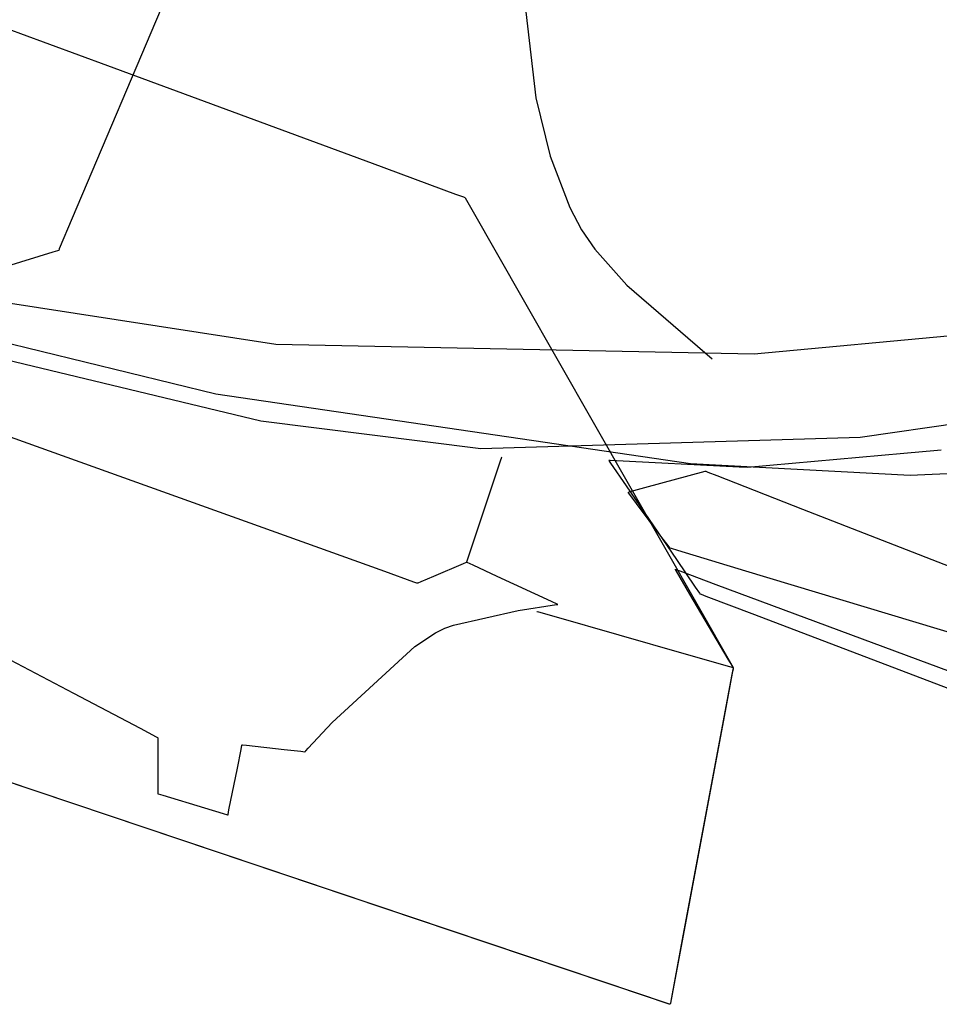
# Model space of a CAD drawing. Extents: x -3.81 to 3.8, y -2.54 to 5.19.
# Tile 75 of 93: x 2.42 to 2.81, y -0.66 to -0.24. Entities that reach past the tile are written whole.
import ezdxf

# ---------------------------------------------------------------- set-up
doc = ezdxf.new("R2010")
doc.units = 0

msp = doc.modelspace()

# ---------------------------------------------------------------- linework, layer by layer
at = {"layer": 'Layer 1', "color": 7, "linetype": 'CONTINUOUS'}
for p, q in [((2.501611, -0.189676), (2.444146, -0.32536)), ((2.633872, -0.222309), (2.639787, -0.274555)), ((2.418422, -0.245879), (2.422278, -0.247303)), ((2.422278, -0.247303), (2.459079, -0.260891)), ((2.459079, -0.260891), (2.57077, -0.30213)), ((2.639787, -0.274555), (2.645862, -0.299162)), ((2.645862, -0.299162), (2.654158, -0.320817)), ((2.57077, -0.30213), (2.605958, -0.315122)), ((2.605958, -0.315122), (2.609242, -0.316335)), ((2.177311, -0.319531), (2.504745, -0.399544)), ((2.609242, -0.316335), (2.609845, -0.316557)), ((2.609845, -0.316557), (2.60988, -0.31657)), ((2.60988, -0.31657), (2.609882, -0.316571)), ((2.609882, -0.316571), (2.609882, -0.316571)), ((2.609882, -0.316571), (2.609882, -0.316571)), ((2.609882, -0.316571), (2.609882, -0.316571)), ((2.609882, -0.316571), (2.609882, -0.316571)), ((2.609882, -0.316571), (2.609882, -0.316571)), ((2.609882, -0.316571), (2.609883, -0.316572)), ((2.609883, -0.316572), (2.609885, -0.316577)), ((2.609885, -0.316577), (2.609896, -0.316595)), ((2.609896, -0.316595), (2.610005, -0.316786)), ((2.610005, -0.316786), (2.610542, -0.317728)), ((2.610542, -0.317728), (2.612812, -0.321703)), ((2.612812, -0.321703), (2.634468, -0.359636)), ((2.654158, -0.320817), (2.659175, -0.330191)), ((2.444146, -0.32536), (2.438669, -0.338291)), ((2.659175, -0.330191), (2.664797, -0.338422)), ((2.435923, -0.339703), (2.416382, -0.345729)), ((2.437922, -0.339086), (2.435923, -0.339703)), ((2.438341, -0.338957), (2.437922, -0.339086)), ((2.438381, -0.338945), (2.438341, -0.338957)), ((2.438391, -0.338942), (2.438381, -0.338945)), ((2.438393, -0.338941), (2.438391, -0.338942)), ((2.438394, -0.338941), (2.438393, -0.338941)), ((2.438395, -0.338939), (2.438394, -0.33894)), ((2.438394, -0.33894), (2.438394, -0.338941)), ((2.438394, -0.338941), (2.438394, -0.338941)), ((2.438394, -0.338941), (2.438394, -0.338941)), ((2.438394, -0.338941), (2.438394, -0.338941)), ((2.438394, -0.338941), (2.438394, -0.338941)), ((2.438669, -0.338291), (2.438395, -0.338939)), ((2.664797, -0.338422), (2.678282, -0.353671)), ((2.367276, -0.353413), (2.530028, -0.378499)), ((2.523741, -0.411035), (2.290666, -0.355094)), ((2.678282, -0.353671), (2.714319, -0.384717)), ((2.634468, -0.359636), (2.723209, -0.515079)), ((2.732053, -0.382585), (2.834922, -0.373086)), ((2.530028, -0.378499), (2.732053, -0.382585)), ((2.504745, -0.399544), (2.705158, -0.428891)), ((2.576031, -0.474546), (2.400264, -0.411382)), ((2.616564, -0.422766), (2.523741, -0.411035)), ((2.846222, -0.40782), (2.776794, -0.417894)), ((2.776794, -0.417894), (2.616564, -0.422766)), ((2.809444, -0.423406), (2.7952, -0.4247)), ((2.810922, -0.423271), (2.809444, -0.423406)), ((2.624845, -0.427968), (2.610622, -0.470634)), ((2.625373, -0.426384), (2.624845, -0.427968)), ((2.625423, -0.426235), (2.625373, -0.426384)), ((2.625434, -0.426201), (2.625423, -0.426235)), ((2.625437, -0.426194), (2.625434, -0.426201)), ((2.625437, -0.426193), (2.625437, -0.426193)), ((2.625437, -0.426193), (2.625437, -0.426193)), ((2.625437, -0.426193), (2.625437, -0.426193)), ((2.625437, -0.426193), (2.625437, -0.426193)), ((2.625437, -0.426193), (2.625437, -0.426193)), ((2.625437, -0.426193), (2.625437, -0.426193)), ((2.625437, -0.426193), (2.625437, -0.426193)), ((2.625437, -0.426193), (2.625437, -0.426194)), ((2.670619, -0.427677), (2.670618, -0.427677)), ((2.670618, -0.427677), (2.670618, -0.427677)), ((2.670618, -0.427677), (2.670618, -0.427677)), ((2.670618, -0.427677), (2.670618, -0.427677)), ((2.670618, -0.427677), (2.670618, -0.427677)), ((2.670618, -0.427677), (2.670618, -0.427677)), ((2.670618, -0.427677), (2.670618, -0.427677)), ((2.670618, -0.427677), (2.670619, -0.427679)), ((2.670624, -0.427677), (2.670619, -0.427677)), ((2.670619, -0.427679), (2.670622, -0.427683)), ((2.670622, -0.427683), (2.670635, -0.427701)), ((2.670643, -0.427678), (2.670624, -0.427677)), ((2.670635, -0.427701), (2.670767, -0.427895)), ((2.671244, -0.427708), (2.670643, -0.427678)), ((2.670767, -0.427895), (2.671405, -0.428828)), ((2.725751, -0.430432), (2.671244, -0.427708)), ((2.7952, -0.4247), (2.729178, -0.430603)), ((2.671405, -0.428828), (2.677965, -0.438415)), ((2.685838, -0.439079), (2.711358, -0.432118)), ((2.705158, -0.428891), (2.797851, -0.433899)), ((2.711358, -0.432118), (2.711358, -0.432118)), ((2.711358, -0.432118), (2.711358, -0.432118)), ((2.711358, -0.432118), (2.711358, -0.432118)), ((2.711358, -0.432118), (2.711359, -0.432118)), ((2.711359, -0.432118), (2.71136, -0.432119)), ((2.71136, -0.432119), (2.711364, -0.43212)), ((2.711364, -0.43212), (2.711381, -0.432127)), ((2.711381, -0.432127), (2.711564, -0.432199)), ((2.711564, -0.432199), (2.712463, -0.43255)), ((2.729178, -0.430603), (2.725751, -0.430432)), ((2.797851, -0.433899), (2.879176, -0.429795)), ((2.712463, -0.43255), (2.71626, -0.434033)), ((2.71626, -0.434033), (2.752495, -0.448187)), ((2.677965, -0.438415), (2.699251, -0.469525)), ((2.67961, -0.440778), (2.685838, -0.439079)), ((2.678771, -0.441012), (2.678768, -0.441008)), ((2.678768, -0.441008), (2.678768, -0.441008)), ((2.678768, -0.441008), (2.678768, -0.441008)), ((2.678768, -0.441008), (2.678768, -0.441008)), ((2.678768, -0.441008), (2.678768, -0.441008)), ((2.678768, -0.441008), (2.678768, -0.441008)), ((2.678768, -0.441008), (2.678768, -0.441008)), ((2.678768, -0.441008), (2.678768, -0.441008)), ((2.678768, -0.441008), (2.678769, -0.441008)), ((2.678769, -0.441008), (2.678772, -0.441007)), ((2.678827, -0.441087), (2.678771, -0.441012)), ((2.678772, -0.441007), (2.678803, -0.440998)), ((2.678803, -0.440998), (2.678958, -0.440956)), ((2.67913, -0.441491), (2.678827, -0.441087)), ((2.678958, -0.440956), (2.67961, -0.440778)), ((2.682378, -0.445821), (2.67913, -0.441491)), ((2.692687, -0.459567), (2.682378, -0.445821)), ((2.752495, -0.448187), (2.862467, -0.491146)), ((2.696084, -0.464096), (2.692687, -0.459567)), ((2.69644, -0.464571), (2.696084, -0.464096)), ((2.696524, -0.464683), (2.69644, -0.464571)), ((2.696541, -0.464706), (2.696524, -0.464683)), ((2.696543, -0.464708), (2.696541, -0.464706)), ((2.696543, -0.464709), (2.696543, -0.464708)), ((2.696543, -0.464708), (2.696543, -0.464708)), ((2.696545, -0.464709), (2.696543, -0.464709)), ((2.696543, -0.464709), (2.696543, -0.464709)), ((2.696543, -0.464709), (2.696543, -0.464709)), ((2.696543, -0.464709), (2.696543, -0.464709)), ((2.696543, -0.464709), (2.696543, -0.464709)), ((2.696543, -0.464709), (2.696543, -0.464709)), ((2.696574, -0.464718), (2.696545, -0.464709)), ((2.697065, -0.464866), (2.696574, -0.464718)), ((2.699743, -0.465675), (2.697065, -0.464866)), ((2.728434, -0.474336), (2.699743, -0.465675)), ((2.699251, -0.469525), (2.70717, -0.481098)), ((2.609107, -0.471283), (2.596709, -0.476598)), ((2.610455, -0.470706), (2.609107, -0.471283)), ((2.610585, -0.47065), (2.610455, -0.470706)), ((2.610615, -0.470637), (2.610585, -0.47065)), ((2.610621, -0.470634), (2.610615, -0.470637)), ((2.610622, -0.470634), (2.610621, -0.470634)), ((2.610628, -0.470637), (2.610622, -0.470634)), ((2.610622, -0.470634), (2.610622, -0.470634)), ((2.610622, -0.470634), (2.610622, -0.470634)), ((2.610622, -0.470634), (2.610622, -0.470634)), ((2.610622, -0.470634), (2.610622, -0.470634)), ((2.610622, -0.470634), (2.610622, -0.470634)), ((2.610622, -0.470634), (2.610622, -0.470634)), ((2.610622, -0.470634), (2.610622, -0.470634)), ((2.610675, -0.470658), (2.610628, -0.470637)), ((2.610897, -0.470761), (2.610675, -0.470658)), ((2.613335, -0.471886), (2.610897, -0.470761)), ((2.623493, -0.476575), (2.613335, -0.471886)), ((2.698764, -0.473599), (2.698764, -0.473598)), ((2.698764, -0.473598), (2.698764, -0.473598)), ((2.698764, -0.473598), (2.698764, -0.473598)), ((2.698764, -0.473598), (2.698764, -0.473598)), ((2.698764, -0.473598), (2.698764, -0.473598)), ((2.698764, -0.473598), (2.698764, -0.473598)), ((2.698764, -0.473598), (2.698764, -0.473598)), ((2.698764, -0.473598), (2.698764, -0.473598)), ((2.698764, -0.473598), (2.698764, -0.473598)), ((2.698764, -0.473598), (2.698764, -0.473599)), ((2.698766, -0.473602), (2.698764, -0.473599)), ((2.698764, -0.473599), (2.698766, -0.473599)), ((2.698766, -0.473599), (2.698772, -0.473602)), ((2.698795, -0.473652), (2.698766, -0.473602)), ((2.698772, -0.473602), (2.698842, -0.473628)), ((2.699233, -0.474394), (2.698795, -0.473652)), ((2.698842, -0.473628), (2.699187, -0.473756)), ((2.699187, -0.473756), (2.700669, -0.474307)), ((2.588352, -0.478974), (2.576031, -0.474546)), ((2.596709, -0.476598), (2.591284, -0.478923)), ((2.646436, -0.487166), (2.623493, -0.476575)), ((2.704929, -0.484059), (2.699233, -0.474394)), ((2.700669, -0.474307), (2.715888, -0.479964)), ((2.819504, -0.50183), (2.728434, -0.474336)), ((2.589542, -0.479402), (2.588352, -0.478974)), ((2.589819, -0.479501), (2.589542, -0.479402)), ((2.589875, -0.479521), (2.589819, -0.479501)), ((2.58988, -0.479523), (2.589875, -0.479521)), ((2.589881, -0.479523), (2.58988, -0.479523)), ((2.589882, -0.479524), (2.589881, -0.479523)), ((2.589883, -0.479523), (2.589882, -0.479524)), ((2.589882, -0.479524), (2.589882, -0.479524)), ((2.589882, -0.479524), (2.589882, -0.479524)), ((2.589882, -0.479524), (2.589882, -0.479524)), ((2.589882, -0.479524), (2.589882, -0.479524)), ((2.589882, -0.479524), (2.589882, -0.479524)), ((2.589902, -0.479515), (2.589883, -0.479523)), ((2.59001, -0.479469), (2.589902, -0.479515)), ((2.591284, -0.478923), (2.59001, -0.479469)), ((2.70717, -0.481098), (2.708958, -0.483712)), ((2.715888, -0.479964), (2.898012, -0.547669)), ((2.721108, -0.511513), (2.704929, -0.484059)), ((2.708958, -0.483712), (2.709108, -0.48393)), ((2.709108, -0.48393), (2.709133, -0.483967)), ((2.709133, -0.483967), (2.709134, -0.483968)), ((2.709134, -0.483968), (2.709134, -0.483968)), ((2.709134, -0.483968), (2.709134, -0.483968)), ((2.709134, -0.483968), (2.709134, -0.483968)), ((2.709134, -0.483968), (2.709134, -0.483969)), ((2.709134, -0.483969), (2.709134, -0.483969)), ((2.709134, -0.483969), (2.709134, -0.483969)), ((2.709134, -0.483969), (2.709135, -0.483969)), ((2.709135, -0.483969), (2.709137, -0.48397)), ((2.709137, -0.48397), (2.709147, -0.483973)), ((2.709147, -0.483973), (2.709186, -0.483988)), ((2.709186, -0.483988), (2.7096, -0.484146)), ((2.7096, -0.484146), (2.7116, -0.484907)), ((2.7116, -0.484907), (2.73216, -0.492726)), ((2.632454, -0.491031), (2.648554, -0.488489)), ((2.648867, -0.488288), (2.646436, -0.487166)), ((2.648554, -0.488489), (2.649047, -0.488425)), ((2.649087, -0.48839), (2.648867, -0.488288)), ((2.649047, -0.488425), (2.649134, -0.488414)), ((2.649132, -0.488411), (2.649087, -0.48839)), ((2.649136, -0.488413), (2.649132, -0.488411)), ((2.649134, -0.488414), (2.649138, -0.488413)), ((2.649137, -0.488413), (2.649136, -0.488413)), ((2.649138, -0.488413), (2.649137, -0.488413)), ((2.649138, -0.488413), (2.649138, -0.488413)), ((2.649138, -0.488413), (2.649138, -0.488413)), ((2.649138, -0.488413), (2.649138, -0.488413)), ((2.649138, -0.488413), (2.649138, -0.488413)), ((2.649138, -0.488413), (2.649138, -0.488413)), ((2.649138, -0.488413), (2.649138, -0.488413)), ((2.381073, -0.492358), (2.444604, -0.525888)), ((2.605112, -0.497181), (2.632454, -0.491031)), ((2.640248, -0.491374), (2.640248, -0.491374)), ((2.640248, -0.491374), (2.640248, -0.491374)), ((2.640248, -0.491374), (2.640248, -0.491374)), ((2.640248, -0.491374), (2.640248, -0.491374)), ((2.640248, -0.491374), (2.640248, -0.491374)), ((2.640248, -0.491374), (2.640249, -0.491374)), ((2.640249, -0.491374), (2.640252, -0.491375)), ((2.640252, -0.491375), (2.640281, -0.491383)), ((2.640281, -0.491383), (2.640424, -0.491424)), ((2.640424, -0.491424), (2.641041, -0.491601)), ((2.641041, -0.491601), (2.647377, -0.493411)), ((2.647377, -0.493411), (2.702285, -0.5091)), ((2.73216, -0.492726), (2.82987, -0.52989)), ((2.597479, -0.500476), (2.601462, -0.498478)), ((2.601462, -0.498478), (2.605112, -0.497181)), ((2.588771, -0.506205), (2.597479, -0.500476)), ((2.553843, -0.538284), (2.588771, -0.506205)), ((2.702285, -0.5091), (2.721617, -0.514624)), ((2.722975, -0.514682), (2.721108, -0.511513)), ((2.721617, -0.514624), (2.723102, -0.515048)), ((2.723157, -0.514991), (2.722975, -0.514682)), ((2.72318, -0.515233), (2.723053, -0.515908)), ((2.723102, -0.515048), (2.723201, -0.515077)), ((2.72319, -0.515178), (2.723108, -0.515613)), ((2.723199, -0.515062), (2.723157, -0.514991)), ((2.723205, -0.515096), (2.72318, -0.515233)), ((2.723207, -0.51509), (2.72319, -0.515178)), ((2.723208, -0.515077), (2.723199, -0.515062)), ((2.723201, -0.515077), (2.723208, -0.515079)), ((2.723208, -0.515083), (2.723205, -0.515096)), ((2.723208, -0.515081), (2.723207, -0.51509)), ((2.723208, -0.515078), (2.723208, -0.515077)), ((2.723209, -0.515079), (2.723208, -0.515078)), ((2.723209, -0.515079), (2.723208, -0.51508)), ((2.723208, -0.515079), (2.723209, -0.515079)), ((2.723209, -0.515079), (2.723208, -0.515081)), ((2.723208, -0.51508), (2.723208, -0.515083)), ((2.723209, -0.515079), (2.723209, -0.515079)), ((2.723209, -0.515079), (2.723209, -0.515079)), ((2.723209, -0.515079), (2.723209, -0.515079)), ((2.723209, -0.515079), (2.723209, -0.515079)), ((2.723209, -0.515079), (2.723209, -0.515079)), ((2.723209, -0.515079), (2.723209, -0.515079)), ((2.723209, -0.515079), (2.723209, -0.515079)), ((2.723209, -0.515079), (2.723209, -0.515079)), ((2.723209, -0.515079), (2.723209, -0.515079)), ((2.723209, -0.515079), (2.723209, -0.515079)), ((2.723209, -0.515079), (2.723209, -0.515079)), ((2.723209, -0.515079), (2.723209, -0.515079)), ((2.723209, -0.515079), (2.723209, -0.515079)), ((2.723209, -0.515079), (2.723209, -0.515079)), ((2.723209, -0.515079), (2.723209, -0.515079)), ((2.723209, -0.515079), (2.723209, -0.515079)), ((2.723209, -0.515079), (2.723209, -0.515079)), ((2.723209, -0.515079), (2.723209, -0.515079)), ((2.723209, -0.515079), (2.723209, -0.515079)), ((2.722519, -0.518755), (2.717424, -0.545931)), ((2.722761, -0.517465), (2.71932, -0.535818)), ((2.723053, -0.515908), (2.722519, -0.518755)), ((2.723108, -0.515613), (2.722761, -0.517465)), ((2.444604, -0.525888), (2.472736, -0.540736)), ((2.71932, -0.535818), (2.697349, -0.652995)), ((2.682462, -0.652558), (2.343969, -0.53878)), ((2.54379, -0.54915), (2.553843, -0.538284)), ((2.472736, -0.540736), (2.479492, -0.544301)), ((2.479492, -0.544301), (2.48011, -0.544627)), ((2.48011, -0.544627), (2.480238, -0.544695)), ((2.480238, -0.544695), (2.480256, -0.544705)), ((2.480256, -0.544705), (2.480256, -0.544705)), ((2.480256, -0.544705), (2.480256, -0.544705)), ((2.480256, -0.544705), (2.480256, -0.544705)), ((2.480256, -0.544705), (2.480256, -0.544705)), ((2.480256, -0.544705), (2.480256, -0.544705)), ((2.480256, -0.544705), (2.480256, -0.544705)), ((2.480256, -0.544705), (2.480256, -0.544705)), ((2.480256, -0.544705), (2.480256, -0.544706)), ((2.480256, -0.544706), (2.480256, -0.544708)), ((2.480256, -0.544708), (2.480256, -0.544736)), ((2.480256, -0.544736), (2.480256, -0.544871)), ((2.480256, -0.544871), (2.480256, -0.546366)), ((2.480256, -0.546366), (2.480256, -0.560486)), ((2.515393, -0.549757), (2.515769, -0.547881)), ((2.515769, -0.547881), (2.515803, -0.54771)), ((2.515803, -0.54771), (2.51581, -0.547674)), ((2.51581, -0.547674), (2.515811, -0.547669)), ((2.515811, -0.547669), (2.515811, -0.547669)), ((2.515811, -0.547669), (2.515811, -0.547669)), ((2.515811, -0.547669), (2.515811, -0.547669)), ((2.515811, -0.547669), (2.515811, -0.547669)), ((2.515811, -0.547669), (2.515811, -0.547669)), ((2.515811, -0.547669), (2.515811, -0.547669)), ((2.515811, -0.547669), (2.515811, -0.547669)), ((2.515811, -0.547669), (2.515812, -0.547669)), ((2.515812, -0.547669), (2.515815, -0.54767)), ((2.515815, -0.54767), (2.515846, -0.547673)), ((2.515846, -0.547673), (2.515998, -0.54769)), ((2.515998, -0.54769), (2.517681, -0.547877)), ((2.517681, -0.547877), (2.533565, -0.54964)), ((2.717424, -0.545931), (2.701959, -0.628409)), ((2.513831, -0.557571), (2.515393, -0.549757)), ((2.533565, -0.54964), (2.540597, -0.550421)), ((2.540597, -0.550421), (2.542286, -0.550609)), ((2.542286, -0.550609), (2.54244, -0.550626)), ((2.54244, -0.550626), (2.542472, -0.550629)), ((2.542472, -0.550629), (2.542476, -0.55063)), ((2.542476, -0.55063), (2.542476, -0.55063)), ((2.542476, -0.55063), (2.542476, -0.55063)), ((2.542476, -0.55063), (2.542476, -0.55063)), ((2.542476, -0.55063), (2.542476, -0.55063)), ((2.542476, -0.55063), (2.542476, -0.55063)), ((2.542476, -0.55063), (2.542476, -0.55063)), ((2.542476, -0.55063), (2.542477, -0.55063)), ((2.542477, -0.55063), (2.542478, -0.550628)), ((2.542478, -0.550628), (2.542482, -0.550623)), ((2.542482, -0.550623), (2.542531, -0.550568)), ((2.542531, -0.550568), (2.542771, -0.550296)), ((2.542771, -0.550296), (2.54379, -0.54915)), ((2.480256, -0.560486), (2.480256, -0.566738)), ((2.510301, -0.575218), (2.513831, -0.557571)), ((2.620054, -0.631581), (2.415573, -0.562848)), ((2.480256, -0.566738), (2.480256, -0.56824)), ((2.480256, -0.56824), (2.480256, -0.568377)), ((2.480256, -0.568377), (2.480256, -0.568406)), ((2.480256, -0.568406), (2.480256, -0.568409)), ((2.480256, -0.568409), (2.480256, -0.568409)), ((2.480256, -0.568409), (2.480256, -0.568409)), ((2.480256, -0.568409), (2.480256, -0.568409)), ((2.480256, -0.568409), (2.480256, -0.568409)), ((2.480256, -0.568409), (2.480256, -0.568409)), ((2.480256, -0.568409), (2.480256, -0.568409)), ((2.480256, -0.568409), (2.480256, -0.56841)), ((2.480256, -0.56841), (2.480257, -0.56841)), ((2.480257, -0.56841), (2.48026, -0.568411)), ((2.48026, -0.568411), (2.480295, -0.568421)), ((2.480295, -0.568421), (2.480464, -0.568472)), ((2.480464, -0.568472), (2.482333, -0.569032)), ((2.482333, -0.569032), (2.499982, -0.574325)), ((2.499982, -0.574325), (2.507797, -0.576669)), ((2.507797, -0.576669), (2.509674, -0.577232)), ((2.509674, -0.577232), (2.509845, -0.577283)), ((2.509845, -0.577283), (2.509881, -0.577294)), ((2.509881, -0.577294), (2.509886, -0.577295)), ((2.509886, -0.577294), (2.509887, -0.577291)), ((2.509886, -0.577295), (2.509886, -0.577294)), ((2.509886, -0.577295), (2.509886, -0.577295)), ((2.509886, -0.577295), (2.509886, -0.577295)), ((2.509886, -0.577295), (2.509886, -0.577295)), ((2.509886, -0.577295), (2.509886, -0.577295)), ((2.509886, -0.577295), (2.509886, -0.577295)), ((2.509886, -0.577295), (2.509886, -0.577295)), ((2.509886, -0.577295), (2.509886, -0.577295)), ((2.509887, -0.577291), (2.509894, -0.577256)), ((2.509894, -0.577256), (2.509927, -0.577087)), ((2.509927, -0.577087), (2.510301, -0.575218)), ((2.687428, -0.654228), (2.620054, -0.631581)), ((2.701959, -0.628409), (2.697087, -0.654393)), ((2.695025, -0.656781), (2.682462, -0.652558)), ((2.694488, -0.656601), (2.687428, -0.654228)), ((2.69616, -0.657163), (2.694488, -0.656601)), ((2.696208, -0.657179), (2.695025, -0.656781)), ((2.696639, -0.65678), (2.696543, -0.657291)), ((2.696632, -0.656819), (2.696548, -0.657264)), ((2.697087, -0.654393), (2.696632, -0.656819)), ((2.697349, -0.652995), (2.696639, -0.65678)), ((2.696501, -0.657277), (2.69616, -0.657163)), ((2.696481, -0.657271), (2.696208, -0.657179)), ((2.696536, -0.657289), (2.696481, -0.657271)), ((2.696533, -0.657288), (2.696501, -0.657277)), ((2.696541, -0.65729), (2.696533, -0.657288)), ((2.696542, -0.657291), (2.696536, -0.657289)), ((2.696543, -0.657291), (2.696541, -0.65729)), ((2.696543, -0.657291), (2.696542, -0.657291)), ((2.696544, -0.65729), (2.696543, -0.657291)), ((2.696543, -0.657291), (2.696543, -0.657291)), ((2.696543, -0.657291), (2.696543, -0.657291)), ((2.696543, -0.657291), (2.696543, -0.657291)), ((2.696543, -0.657291), (2.696543, -0.657291)), ((2.696543, -0.657291), (2.696543, -0.657291)), ((2.696543, -0.657291), (2.696543, -0.657291)), ((2.696543, -0.657291), (2.696543, -0.657291)), ((2.696543, -0.657291), (2.696543, -0.657291)), ((2.696543, -0.657291), (2.696543, -0.657291)), ((2.696543, -0.657291), (2.696543, -0.657291)), ((2.696543, -0.657291), (2.696543, -0.657291)), ((2.696543, -0.657291), (2.696543, -0.657291)), ((2.696543, -0.657291), (2.696543, -0.657291)), ((2.696543, -0.657291), (2.696543, -0.657291)), ((2.696543, -0.657291), (2.696543, -0.657291)), ((2.696548, -0.657264), (2.696544, -0.65729))]:
    msp.add_line(p, q, dxfattribs=at)

doc.saveas('drawing.dxf')
